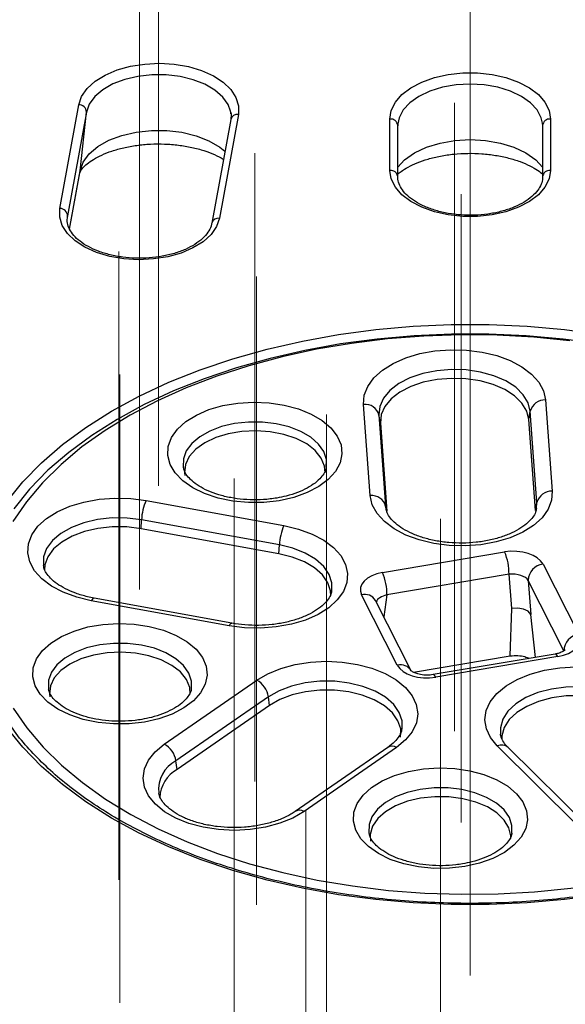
# Model space of a CAD drawing. Header units: millimetres. Extents: x 200 to 5740, y 200 to 4000.
# Tile 13 of 38: x 4275 to 4346, y 2427 to 2554. Entities that reach past the tile are written whole.
import ezdxf

# ---------------------------------------------------------------- set-up
doc = ezdxf.new("R2010")
doc.units = ezdxf.units.MM
doc.header["$LTSCALE"] = 20
doc.linetypes.add('CENTERX2', pattern=[20.32, 12.7, -2.54, 2.54, -2.54])
doc.layers.add('FORMAT', color=7, linetype='Continuous')

msp = doc.modelspace()

# ---------------------------------------------------------------- linework, layer by layer
at = {"color": 7, "linetype": 'Continuous', "lineweight": 25}
for p, q in [((4280.377, 2529.959), (4282.814, 2543.345)), ((4283.805, 2542.397), (4281.368, 2529.011)), ((4282.992, 2534.813), (4283.805, 2542.397)), ((4302.4, 2541.46), (4299.963, 2528.073)), ((4303.384, 2542.097), (4300.946, 2528.711)), ((4322.923, 2534.882), (4322.923, 2541.506)), ((4343.605, 2541.506), (4343.605, 2534.882)), ((4323.931, 2540.897), (4323.919, 2540.618)), ((4323.923, 2534.065), (4323.923, 2540.689)), ((4342.609, 2540.618), (4342.591, 2540.952)), ((4342.605, 2540.689), (4342.605, 2534.065)), ((4281.631, 2527.29), (4282.957, 2534.574)), ((4323.919, 2533.994), (4323.923, 2534.065)), ((4342.609, 2533.994), (4342.605, 2534.065)), ((4281.368, 2529.011), (4281.335, 2528.781)), ((4320.389, 2492.934), (4319.526, 2504.696)), ((4342.982, 2505.269), (4343.845, 2493.508)), ((4321.505, 2503.338), (4322.368, 2491.577)), ((4321.685, 2502.299), (4321.505, 2503.338)), ((4340.824, 2502.767), (4341.004, 2503.815)), ((4341.866, 2492.054), (4341.004, 2503.815)), ((4321.685, 2502.299), (4322.519, 2490.919)), ((4341.687, 2491.005), (4340.824, 2502.767)), ((4291.504, 2492.306), (4309.265, 2489.068)), ((4341.687, 2491.005), (4341.866, 2492.054)), ((4290.854, 2488.667), (4290.908, 2489.81)), ((4308.668, 2486.572), (4290.908, 2489.81)), ((4308.614, 2485.429), (4290.854, 2488.667)), ((4308.614, 2485.429), (4308.668, 2486.572)), ((4321.974, 2483.006), (4337.709, 2485.665)), ((4342.653, 2484.104), (4347.259, 2475.02)), ((4338.269, 2482.786), (4322.533, 2480.127)), ((4338.615, 2478.394), (4338.269, 2482.786)), ((4345.347, 2472.921), (4340.741, 2482.005)), ((4340.741, 2482.005), (4341.087, 2477.613)), ((4302.195, 2476.144), (4284.434, 2479.382)), ((4302.553, 2476.478), (4284.793, 2479.716)), ((4323.875, 2471.068), (4319.269, 2480.152)), ((4325.659, 2470.339), (4321.053, 2479.423)), ((4338.418, 2472.249), (4338.615, 2478.394)), ((4339.39, 2478.434), (4338.615, 2478.394)), ((4340.131, 2478.3), (4339.39, 2478.434)), ((4340.727, 2478.012), (4340.131, 2478.3)), ((4341.087, 2477.613), (4340.727, 2478.012)), ((4325.965, 2470.145), (4338.418, 2472.249)), ((4344.221, 2472.505), (4328.486, 2469.846)), ((4344.554, 2472.166), (4328.819, 2469.507)), ((4293.821, 2460.872), (4305.752, 2469.128)), ((4307.273, 2466.989), (4295.341, 2458.734)), ((4307.411, 2465.879), (4307.273, 2466.989)), ((4307.411, 2465.879), (4295.479, 2457.623)), ((4322.641, 2460.457), (4310.709, 2452.201)), ((4323.779, 2460.445), (4311.847, 2452.189)), ((4347.02, 2450.479), (4336.76, 2460.652)), ((4348.428, 2450.266), (4338.168, 2460.439)), ((4295.479, 2457.623), (4295.341, 2458.734))]:
    msp.add_line(p, q, dxfattribs=at)
at = {"color": 8, "linetype": 'Continuous', "lineweight": 25}
for p, q in [((4281.625, 2527.307), (4282.992, 2534.813)), ((4282.992, 2534.813), (4282.957, 2534.574)), ((4341.83, 2491.275), (4341.866, 2492.054)), ((4322.368, 2491.577), (4322.399, 2491.306)), ((4322.422, 2491.265), (4322.368, 2491.577)), ((4322.533, 2480.127), (4322.139, 2477.282)), ((4341.666, 2472.073), (4341.087, 2477.613))]:
    msp.add_line(p, q, dxfattribs=at)
at = {"color": 7, "linetype": 'Continuous', "lineweight": 25, "flags": 128}
for points in [[(4282.814, 2543.345), (4283.188, 2544.425), (4283.899, 2545.448), (4284.924, 2546.377), (4286.227, 2547.182), (4287.764, 2547.835), (4289.482, 2548.314), (4291.324, 2548.602), (4293.226, 2548.69), (4295.124, 2548.575), (4296.953, 2548.261), (4298.651, 2547.758), (4300.16, 2547.083), (4301.428, 2546.26), (4302.412, 2545.316), (4303.08, 2544.284), (4303.407, 2543.199), (4303.384, 2542.097)], [(4322.923, 2541.506), (4323.099, 2542.603), (4323.621, 2543.662), (4324.472, 2544.649), (4325.622, 2545.528), (4327.032, 2546.27), (4328.655, 2546.85), (4330.434, 2547.248), (4332.31, 2547.45), (4334.218, 2547.45), (4336.094, 2547.248), (4337.874, 2546.85), (4339.496, 2546.27), (4340.906, 2545.528), (4342.056, 2544.649), (4342.907, 2543.662), (4343.429, 2542.603), (4343.605, 2541.506)], [(4302.426, 2542.167), (4302.405, 2542.327), (4302.367, 2542.523)], [(4343.605, 2534.882), (4343.429, 2533.785), (4342.907, 2532.725), (4342.056, 2531.739), (4340.906, 2530.86), (4339.496, 2530.118), (4337.874, 2529.538), (4336.094, 2529.14), (4334.218, 2528.937), (4332.31, 2528.937), (4330.434, 2529.14), (4328.655, 2529.538), (4327.032, 2530.118), (4325.622, 2530.86), (4324.472, 2531.739), (4323.621, 2532.725), (4323.099, 2533.785), (4322.923, 2534.882)], [(4300.946, 2528.711), (4300.573, 2527.63), (4299.861, 2526.608), (4298.837, 2525.679), (4297.534, 2524.874), (4295.997, 2524.221), (4294.278, 2523.742), (4292.437, 2523.453), (4290.534, 2523.365), (4288.637, 2523.48), (4286.808, 2523.795), (4285.11, 2524.298), (4283.601, 2524.973), (4282.333, 2525.796), (4281.349, 2526.74), (4280.681, 2527.772), (4280.354, 2528.857), (4280.377, 2529.959)], [(4273.532, 2492.133), (4275.605, 2494.695), (4278.008, 2497.16), (4280.726, 2499.513), (4283.745, 2501.741), (4287.046, 2503.83), (4290.611, 2505.77), (4294.419, 2507.549), (4298.449, 2509.157), (4302.679, 2510.584), (4307.082, 2511.824), (4311.636, 2512.867), (4316.313, 2513.709), (4321.086, 2514.345), (4325.929, 2514.771), (4330.815, 2514.985), (4335.714, 2514.985), (4340.599, 2514.771), (4345.442, 2514.345), (4350.215, 2513.709)], [(4346.126, 2512.894), (4341.463, 2513.354), (4336.754, 2513.61), (4332.025, 2513.659), (4327.302, 2513.502), (4322.614, 2513.139), (4317.987, 2512.572), (4313.447, 2511.805), (4309.021, 2510.841), (4304.734, 2509.688), (4300.61, 2508.35), (4296.673, 2506.836), (4292.946, 2505.155), (4289.45, 2503.316), (4286.204, 2501.329), (4283.228, 2499.207), (4280.539, 2496.96), (4278.152, 2494.603), (4276.081, 2492.148), (4274.337, 2489.61)], [(4349.958, 2512.496), (4345.257, 2513.122), (4340.487, 2513.541), (4335.676, 2513.752), (4330.852, 2513.752), (4326.041, 2513.541), (4321.271, 2513.122), (4316.57, 2512.496), (4311.964, 2511.666), (4307.479, 2510.638), (4303.142, 2509.418), (4298.977, 2508.012), (4295.008, 2506.429), (4291.257, 2504.677), (4287.746, 2502.766), (4284.495, 2500.708), (4281.523, 2498.514), (4278.846, 2496.197), (4276.48, 2493.77), (4274.438, 2491.246)], [(4319.526, 2504.696), (4319.618, 2505.876), (4320.064, 2507.029), (4320.849, 2508.119), (4321.951, 2509.115), (4323.335, 2509.985), (4324.96, 2510.702), (4326.776, 2511.247), (4328.729, 2511.6), (4330.758, 2511.753), (4332.802, 2511.7), (4334.799, 2511.443), (4336.688, 2510.989), (4338.413, 2510.353), (4339.919, 2509.554), (4341.163, 2508.616), (4342.105, 2507.567), (4342.718, 2506.44), (4342.982, 2505.269)], [(4341.004, 2503.815), (4340.736, 2504.908), (4340.104, 2505.951), (4339.131, 2506.902), (4337.856, 2507.725), (4336.327, 2508.389), (4334.604, 2508.868), (4332.751, 2509.143), (4330.841, 2509.205), (4328.947, 2509.05), (4327.142, 2508.685), (4325.495, 2508.124), (4324.069, 2507.388), (4322.919, 2506.505), (4322.089, 2505.51), (4321.612, 2504.441), (4321.505, 2503.338)], [(4340.824, 2502.767), (4340.561, 2503.84), (4339.941, 2504.863), (4338.986, 2505.797), (4337.735, 2506.605), (4336.234, 2507.256), (4334.542, 2507.726), (4332.724, 2507.997), (4330.849, 2508.057), (4328.99, 2507.906), (4327.218, 2507.547), (4325.601, 2506.996), (4324.201, 2506.274), (4323.072, 2505.408), (4322.258, 2504.431), (4321.789, 2503.381), (4321.685, 2502.299)], [(4308.663, 2492.281), (4306.687, 2492.056), (4304.672, 2492.038), (4302.684, 2492.228), (4300.787, 2492.619), (4299.042, 2493.2), (4297.504, 2493.952), (4296.224, 2494.85), (4295.241, 2495.866), (4294.589, 2496.966), (4294.288, 2498.116), (4294.347, 2499.279), (4294.765, 2500.417), (4295.528, 2501.493), (4296.612, 2502.474), (4297.981, 2503.327), (4299.593, 2504.025), (4301.394, 2504.546), (4303.328, 2504.873), (4305.332, 2504.995), (4307.341, 2504.909), (4309.291, 2504.617), (4311.12, 2504.128), (4312.768, 2503.459), (4314.183, 2502.631), (4315.319, 2501.67), (4316.139, 2500.608), (4316.618, 2499.478), (4316.74, 2498.317), (4316.5, 2497.162), (4315.907, 2496.051), (4314.98, 2495.018), (4313.748, 2494.097), (4312.252, 2493.319), (4310.538, 2492.707), (4308.663, 2492.281)], [(4314.58, 2495.894), (4314.504, 2496.752), (4314.078, 2497.783), (4313.301, 2498.744), (4312.205, 2499.595), (4310.834, 2500.301), (4309.246, 2500.834), (4307.504, 2501.17), (4305.68, 2501.298), (4303.85, 2501.211), (4302.087, 2500.913), (4300.464, 2500.416), (4299.047, 2499.741), (4297.895, 2498.915), (4297.055, 2497.973), (4296.56, 2496.951), (4296.432, 2495.893), (4296.472, 2495.537)], [(4343.845, 2493.508), (4343.753, 2492.328), (4343.308, 2491.175), (4342.522, 2490.084), (4341.421, 2489.089), (4340.036, 2488.219), (4338.411, 2487.501), (4336.595, 2486.957), (4334.643, 2486.603), (4332.614, 2486.451), (4330.57, 2486.504), (4328.573, 2486.761), (4326.683, 2487.214), (4324.959, 2487.85), (4323.452, 2488.65), (4322.209, 2489.588), (4321.266, 2490.636), (4320.653, 2491.763), (4320.389, 2492.934)], [(4284.434, 2479.382), (4282.544, 2479.834), (4280.819, 2480.469), (4279.311, 2481.268), (4278.066, 2482.205), (4277.122, 2483.253), (4276.508, 2484.38), (4276.242, 2485.551), (4276.332, 2486.731), (4276.776, 2487.884), (4277.559, 2488.976), (4278.66, 2489.971), (4280.043, 2490.842), (4281.667, 2491.561), (4283.482, 2492.106), (4285.434, 2492.46), (4287.463, 2492.614), (4289.507, 2492.562), (4291.504, 2492.306)], [(4290.854, 2488.667), (4289.016, 2488.89), (4287.139, 2488.903), (4285.293, 2488.703), (4283.55, 2488.3), (4281.977, 2487.708), (4280.635, 2486.95), (4279.574, 2486.056), (4278.835, 2485.059), (4278.448, 2483.999), (4278.391, 2483.358)], [(4309.265, 2489.068), (4311.155, 2488.615), (4312.88, 2487.98), (4314.388, 2487.182), (4315.633, 2486.244), (4316.577, 2485.196), (4317.191, 2484.069), (4317.457, 2482.898), (4317.367, 2481.718), (4316.923, 2480.565), (4316.139, 2479.474), (4315.039, 2478.478), (4313.656, 2477.607), (4312.032, 2476.889), (4310.217, 2476.344), (4308.265, 2475.989), (4306.236, 2475.835), (4304.192, 2475.888), (4302.195, 2476.144)], [(4315.304, 2479.998), (4315.272, 2480.635), (4314.927, 2481.701), (4314.228, 2482.707), (4313.202, 2483.615), (4311.89, 2484.39), (4310.341, 2485.003), (4308.614, 2485.429)], [(4291.273, 2463.729), (4289.296, 2463.504), (4287.282, 2463.486), (4285.294, 2463.676), (4283.397, 2464.067), (4281.651, 2464.648), (4280.114, 2465.4), (4278.833, 2466.298), (4277.851, 2467.314), (4277.199, 2468.414), (4276.897, 2469.564), (4276.956, 2470.727), (4277.374, 2471.865), (4278.137, 2472.941), (4279.221, 2473.922), (4280.591, 2474.775), (4282.202, 2475.473), (4284.004, 2475.994), (4285.937, 2476.321), (4287.941, 2476.443), (4289.95, 2476.357), (4291.901, 2476.065), (4293.729, 2475.576), (4295.378, 2474.907), (4296.792, 2474.079), (4297.928, 2473.118), (4298.749, 2472.056), (4299.227, 2470.926), (4299.349, 2469.765), (4299.11, 2468.61), (4298.517, 2467.499), (4297.59, 2466.466), (4296.358, 2465.545), (4294.861, 2464.767), (4293.148, 2464.155), (4291.273, 2463.729)], [(4297.189, 2467.342), (4297.114, 2468.2), (4296.688, 2469.231), (4295.911, 2470.192), (4294.814, 2471.043), (4293.444, 2471.749), (4291.855, 2472.282), (4290.114, 2472.618), (4288.29, 2472.746), (4286.459, 2472.659), (4284.696, 2472.361), (4283.073, 2471.864), (4281.657, 2471.189), (4280.505, 2470.363), (4279.664, 2469.421), (4279.17, 2468.399), (4279.041, 2467.341), (4279.082, 2466.985)], [(4305.752, 2469.128), (4307.195, 2469.965), (4308.868, 2470.646), (4310.72, 2471.148), (4312.695, 2471.457), (4314.733, 2471.563), (4316.772, 2471.463), (4318.75, 2471.161), (4320.607, 2470.665), (4322.286, 2469.99), (4323.737, 2469.157), (4324.915, 2468.191), (4325.785, 2467.122), (4326.32, 2465.982), (4326.504, 2464.805), (4326.332, 2463.628), (4325.808, 2462.487), (4324.948, 2461.415), (4323.779, 2460.445)], [(4336.76, 2460.652), (4335.888, 2461.721), (4335.351, 2462.861), (4335.165, 2464.037), (4335.336, 2465.214), (4335.859, 2466.356), (4336.717, 2467.429), (4337.884, 2468.399), (4339.326, 2469.237), (4340.998, 2469.918), (4342.849, 2470.421), (4344.823, 2470.731), (4346.861, 2470.838), (4348.9, 2470.74), (4350.878, 2470.438), (4352.736, 2469.943), (4354.416, 2469.269), (4355.869, 2468.437), (4357.048, 2467.471)], [(4324.297, 2461.787), (4324.305, 2462.834), (4323.954, 2463.899), (4323.249, 2464.904), (4322.219, 2465.81), (4320.902, 2466.583), (4319.349, 2467.192), (4317.62, 2467.615), (4315.782, 2467.835), (4313.904, 2467.844), (4312.06, 2467.641), (4310.319, 2467.234), (4308.75, 2466.639), (4307.411, 2465.879)], [(4355.182, 2464.394), (4354.082, 2465.273), (4352.707, 2466.011), (4351.109, 2466.58), (4349.349, 2466.958), (4347.495, 2467.131), (4345.619, 2467.092), (4343.792, 2466.842), (4342.085, 2466.391), (4340.562, 2465.756), (4339.284, 2464.962), (4338.298, 2464.04), (4337.643, 2463.024), (4337.344, 2461.954), (4337.328, 2461.484)], [(4274.375, 2465.5), (4276.126, 2462.964), (4278.206, 2460.511), (4280.6, 2458.156), (4283.297, 2455.913), (4286.279, 2453.793), (4289.531, 2451.81), (4293.033, 2449.974), (4296.765, 2448.297), (4300.707, 2446.787), (4304.835, 2445.454), (4309.126, 2444.305), (4313.555, 2443.346), (4318.097, 2442.584), (4322.726, 2442.022), (4327.415, 2441.664), (4332.138, 2441.511), (4336.867, 2441.565), (4341.576, 2441.826), (4346.237, 2442.291), (4350.824, 2442.959)], [(4350.215, 2441.462), (4345.442, 2440.826), (4340.599, 2440.401), (4335.714, 2440.187), (4330.815, 2440.187), (4325.929, 2440.401), (4321.086, 2440.826), (4316.313, 2441.462), (4311.636, 2442.304), (4307.082, 2443.348), (4302.679, 2444.587), (4298.449, 2446.015), (4294.419, 2447.622), (4290.611, 2449.401), (4287.046, 2451.341), (4283.745, 2453.431), (4280.726, 2455.659), (4278.008, 2458.012), (4275.605, 2460.476), (4273.532, 2463.039)], [(4311.847, 2452.189), (4310.405, 2451.352), (4308.732, 2450.671), (4306.88, 2450.169), (4304.905, 2449.86), (4302.867, 2449.754), (4300.828, 2449.854), (4298.85, 2450.156), (4296.993, 2450.652), (4295.314, 2451.327), (4293.863, 2452.16), (4292.685, 2453.126), (4291.815, 2454.195), (4291.28, 2455.335), (4291.095, 2456.511), (4291.268, 2457.689), (4291.792, 2458.83), (4292.652, 2459.902), (4293.821, 2460.872)], [(4332.59, 2445.099), (4330.613, 2444.873), (4328.599, 2444.855), (4326.611, 2445.045), (4324.714, 2445.437), (4322.968, 2446.018), (4321.431, 2446.769), (4320.15, 2447.667), (4319.168, 2448.683), (4318.516, 2449.784), (4318.214, 2450.934), (4318.273, 2452.096), (4318.691, 2453.234), (4319.454, 2454.311), (4320.538, 2455.291), (4321.908, 2456.144), (4323.519, 2456.842), (4325.321, 2457.363), (4327.254, 2457.69), (4329.258, 2457.812), (4331.267, 2457.726), (4333.218, 2457.434), (4335.046, 2456.946), (4336.694, 2456.277), (4338.109, 2455.448), (4339.245, 2454.488), (4340.066, 2453.425), (4340.544, 2452.296), (4340.666, 2451.135), (4340.427, 2449.98), (4339.834, 2448.868), (4338.907, 2447.835), (4337.675, 2446.915), (4336.178, 2446.136), (4334.465, 2445.524), (4332.59, 2445.099)], [(4326.882, 2453.905), (4325.18, 2453.506), (4323.653, 2452.917), (4322.362, 2452.163), (4321.36, 2451.274), (4320.689, 2450.287), (4320.376, 2449.242), (4320.399, 2448.355)], [(4338.507, 2448.718), (4338.506, 2449.04), (4338.263, 2450.091), (4337.658, 2451.093), (4336.717, 2452.003), (4335.477, 2452.786), (4333.99, 2453.408), (4332.316, 2453.845), (4330.524, 2454.078), (4328.688, 2454.099), (4326.882, 2453.905)]]:
    msp.add_lwpolyline(points, dxfattribs=at)
at = {"color": 8, "linetype": 'Continuous', "lineweight": 25, "flags": 128}
for points in [[(4302.367, 2542.523), (4302.059, 2543.366), (4301.369, 2544.345), (4300.362, 2545.228), (4299.075, 2545.981), (4297.558, 2546.574), (4295.87, 2546.985), (4294.076, 2547.199), (4292.244, 2547.205), (4290.445, 2547.006), (4288.748, 2546.608), (4287.218, 2546.026), (4285.914, 2545.283), (4284.886, 2544.407), (4284.174, 2543.433), (4283.805, 2542.397)], [(4342.591, 2540.952), (4342.43, 2541.671), (4341.898, 2542.683), (4341.034, 2543.615), (4339.872, 2544.433), (4338.456, 2545.104), (4336.84, 2545.602), (4335.087, 2545.909), (4333.264, 2546.013), (4331.441, 2545.909), (4329.688, 2545.602), (4328.072, 2545.104), (4326.656, 2544.433), (4325.494, 2543.615), (4324.63, 2542.683), (4324.098, 2541.671), (4323.931, 2540.897)], [(4282.992, 2534.813), (4283.393, 2535.94), (4284.168, 2536.999), (4285.285, 2537.951), (4286.703, 2538.759), (4288.367, 2539.392), (4290.213, 2539.825), (4292.169, 2540.042), (4294.161, 2540.035), (4296.113, 2539.803), (4297.948, 2539.356), (4299.598, 2538.711), (4300.997, 2537.892), (4301.655, 2537.366)], [(4323.923, 2535.296), (4324.814, 2536.244), (4326.078, 2537.133), (4327.618, 2537.863), (4329.375, 2538.405), (4331.281, 2538.739), (4333.264, 2538.852), (4335.247, 2538.739), (4337.153, 2538.405), (4338.91, 2537.863), (4340.45, 2537.133), (4341.714, 2536.244), (4342.605, 2535.296)], [(4314.716, 2496.557), (4314.728, 2497.574), (4314.391, 2498.604), (4313.713, 2499.575), (4312.719, 2500.452), (4311.448, 2501.2), (4309.949, 2501.791), (4308.279, 2502.201), (4306.503, 2502.415), (4304.688, 2502.426), (4302.905, 2502.231), (4301.221, 2501.84), (4299.703, 2501.266), (4298.407, 2500.533), (4297.384, 2499.667), (4296.673, 2498.703), (4296.302, 2497.678), (4296.284, 2496.63), (4296.304, 2496.515)], [(4290.908, 2489.81), (4289.036, 2490.037), (4287.123, 2490.05), (4285.243, 2489.847), (4283.467, 2489.436), (4281.865, 2488.833), (4280.497, 2488.061), (4279.416, 2487.15), (4278.664, 2486.134), (4278.27, 2485.054), (4278.248, 2483.95), (4278.249, 2483.945)], [(4315.448, 2480.695), (4315.451, 2481.688), (4315.099, 2482.774), (4314.387, 2483.799), (4313.343, 2484.724), (4312.005, 2485.513), (4310.427, 2486.137), (4308.668, 2486.572)], [(4284.793, 2479.716), (4284.742, 2479.715), (4284.645, 2479.664), (4284.541, 2479.552), (4284.434, 2479.382)], [(4302.195, 2476.144), (4302.302, 2476.314), (4302.405, 2476.426), (4302.502, 2476.477), (4302.553, 2476.478)], [(4297.325, 2468.005), (4297.337, 2469.022), (4297.001, 2470.052), (4296.322, 2471.023), (4295.329, 2471.9), (4294.058, 2472.648), (4292.559, 2473.239), (4290.889, 2473.649), (4289.112, 2473.863), (4287.298, 2473.874), (4285.514, 2473.679), (4283.831, 2473.288), (4282.312, 2472.714), (4281.016, 2471.981), (4279.993, 2471.115), (4279.283, 2470.151), (4278.911, 2469.126), (4278.894, 2468.078), (4278.913, 2467.963)], [(4344.554, 2472.166), (4344.439, 2472.359), (4344.328, 2472.474), (4344.227, 2472.506), (4344.221, 2472.505)], [(4324.484, 2462.87), (4324.484, 2463.887), (4324.126, 2464.972), (4323.409, 2465.996), (4322.359, 2466.919), (4321.017, 2467.706), (4319.435, 2468.327), (4317.674, 2468.758), (4315.801, 2468.982), (4313.888, 2468.991), (4312.009, 2468.784), (4310.236, 2468.37), (4308.637, 2467.764), (4307.273, 2466.989)], [(4328.819, 2469.507), (4328.704, 2469.7), (4328.593, 2469.815), (4328.492, 2469.846), (4328.486, 2469.846)], [(4355.337, 2465.49), (4354.217, 2466.386), (4352.816, 2467.138), (4351.188, 2467.717), (4349.395, 2468.102), (4347.507, 2468.278), (4345.595, 2468.238), (4343.734, 2467.984), (4341.994, 2467.524), (4340.443, 2466.878), (4339.141, 2466.069), (4338.137, 2465.129), (4337.469, 2464.094), (4337.165, 2463.004), (4337.18, 2462.187)], [(4338.642, 2449.374), (4338.654, 2450.391), (4338.317, 2451.421), (4337.639, 2452.393), (4336.646, 2453.27), (4335.375, 2454.018), (4333.876, 2454.608), (4332.206, 2455.018), (4330.429, 2455.233), (4328.615, 2455.243), (4326.831, 2455.049), (4325.148, 2454.657), (4323.629, 2454.084), (4322.333, 2453.35), (4321.31, 2452.485), (4320.6, 2451.521), (4320.228, 2450.495), (4320.21, 2449.447), (4320.23, 2449.332)]]:
    msp.add_lwpolyline(points, dxfattribs=at)
at = {"color": 7, "linetype": 'Continuous', "lineweight": 25}
for centre, radius, start, end in [((4282.84, 2542.38), 0.965, 1.01577, 91.52071), ((4280.403, 2528.994), 0.965, 1.01577, 91.52071), ((4319.715, 2502.849), 1.856, 15.27721, 95.82274), ((4342.903, 2503.304), 1.966, 87.67396, 164.94971), ((4320.577, 2491.088), 1.856, 15.27721, 95.82274), ((4343.765, 2491.543), 1.966, 87.67396, 164.94971), ((4297.459, 2489.563), 6.556, 155.274, 177.84814), ((4315.22, 2486.325), 6.556, 155.274, 177.84814), ((4331.245, 2482.914), 7.025, 358.95202, 23.05167), ((4342.892, 2481.965), 2.152, 96.38383, 178.93873), ((4315.509, 2480.255), 7.025, 358.95202, 23.05167), ((4347.498, 2472.881), 2.152, 96.38383, 178.93873), ((4304.392, 2466.55), 2.915, 8.67106, 62.17043), ((4292.46, 2458.294), 2.915, 8.67106, 62.17043), ((4297.628, 2453.813), 4.374, 119.42788, 177.84301)]:
    msp.add_arc(centre, radius, start, end, dxfattribs=at)
at = {"color": 8, "linetype": 'Continuous', "lineweight": 25}
for centre, radius, start, end in [((4303.244, 2541.235), 0.874, 80.79363, 165.08462), ((4323.011, 2540.593), 0.917, 6.01602, 95.5179), ((4343.517, 2540.593), 0.917, 84.4821, 173.98398), ((4323.011, 2533.969), 0.917, 6.01602, 95.5179), ((4343.517, 2533.969), 0.917, 84.4821, 173.98398), ((4300.827, 2527.816), 0.903, 82.38935, 162.70765), ((4319.667, 2478.579), 1.622, 31.35474, 104.21259), ((4324.274, 2469.498), 1.619, 30.73933, 104.24947), ((4323.201, 2459.499), 1.109, 58.55055, 120.28152), ((4337.294, 2459.425), 1.338, 49.25757, 113.55165), ((4297.278, 2455.028), 4.181, 117.59771, 186.08095), ((4311.268, 2451.212), 1.136, 59.32996, 119.20602)]:
    msp.add_arc(centre, radius, start, end, dxfattribs=at)
at = {"color": 7, "linetype": 'Continuous', "lineweight": 25}
for centre, major_axis, ratio, start_param, end_param in [((4338.808, 2483.435), (4.007, 0.022), 0.5796335, 0.2821439, 1.845344), ((4323.131, 2480.786), (4.023, -0.022), 0.5749044, 1.8657323, 3.4289324), ((4338.808, 2481.802), (2.01, -0.1), 0.4962812, 0.3037976, 1.8669978), ((4343.397, 2474.385), (4.023, -0.022), 0.5749044, 5.007325, 6.5705251), ((4327.72, 2471.736), (4.007, 0.022), 0.5796335, 3.4237365, 4.9869367)]:
    msp.add_ellipse(centre, major_axis=major_axis, ratio=ratio, start_param=start_param, end_param=end_param, dxfattribs=at)
at = {"color": 8, "linetype": 'Continuous', "lineweight": 25}
msp.add_ellipse((4323.131, 2479.153), major_axis=(2.032, 0.212), ratio=0.519604, start_param=1.8145893, end_param=2.8638751, dxfattribs=at)
at = {"color": 7, "linetype": 'Continuous', "lineweight": 25}
for points, knots in [([(4302.365, 2542.45), (4302.377, 2542.415), (4302.498, 2542.079), (4302.446, 2541.752), (4302.4, 2541.46)], [0, 0, 0, 0, 0.1043635, 1, 1, 1, 1]), ([(4282.957, 2534.574), (4282.96, 2534.586), (4282.967, 2534.62), (4283.034, 2534.796), (4283.309, 2535.192), (4283.844, 2535.717), (4284.669, 2536.304), (4285.752, 2536.878), (4287.071, 2537.397), (4288.593, 2537.826), (4290.273, 2538.133), (4292.056, 2538.298), (4293.882, 2538.31), (4295.686, 2538.165), (4297.402, 2537.872), (4298.978, 2537.449), (4300.319, 2536.928), (4301.153, 2536.526), (4301.449, 2536.322), (4301.463, 2536.312)], [0, 0, 0, 0, 0.0338875, 0.0995419, 0.1596384, 0.2229053, 0.2845886, 0.3465571, 0.409511, 0.4736629, 0.5388742, 0.6048606, 0.6712842, 0.7377922, 0.8039234, 0.8693306, 0.9337163, 0.996889, 1, 1, 1, 1]), ([(4323.923, 2534.378), (4324.057, 2534.498), (4324.393, 2534.797), (4325.249, 2535.326), (4326.422, 2535.881), (4327.83, 2536.368), (4329.421, 2536.751), (4331.15, 2537.003), (4332.958, 2537.107), (4334.783, 2537.055), (4336.559, 2536.848), (4338.223, 2536.5), (4339.718, 2536.033), (4340.984, 2535.483), (4341.98, 2534.908), (4342.406, 2534.555), (4342.605, 2534.39)], [0, 0, 0, 0, 0.047488, 0.118376, 0.1899113, 0.2627502, 0.3369311, 0.4122087, 0.4882234, 0.5645769, 0.6408183, 0.7164571, 0.7911179, 0.864496, 0.936458, 1, 1, 1, 1]), ([(4342.605, 2534.065), (4342.599, 2533.936), (4342.581, 2533.548), (4342.369, 2532.902), (4341.853, 2532.102), (4341.05, 2531.324), (4339.965, 2530.607), (4338.657, 2530.003), (4337.167, 2529.534), (4335.54, 2529.221), (4333.833, 2529.075), (4332.104, 2529.106), (4330.415, 2529.31), (4328.826, 2529.68), (4327.394, 2530.199), (4326.168, 2530.84), (4325.188, 2531.572), (4324.48, 2532.356), (4324.046, 2533.161), (4323.928, 2533.724), (4323.923, 2534.028), (4323.923, 2534.065)], [0, 0, 0, 0, 0.0286508, 0.0859375, 0.1402741, 0.1981213, 0.2547343, 0.3111314, 0.3676316, 0.4243523, 0.4812534, 0.5382448, 0.5952163, 0.6520305, 0.7085815, 0.7647863, 0.8206486, 0.8763937, 0.9325553, 0.9918293, 1, 1, 1, 1]), ([(4299.963, 2528.073), (4299.933, 2527.942), (4299.844, 2527.559), (4299.5, 2526.888), (4298.807, 2526.084), (4297.814, 2525.328), (4296.59, 2524.677), (4295.166, 2524.153), (4293.586, 2523.777), (4291.904, 2523.565), (4290.176, 2523.526), (4288.464, 2523.663), (4286.829, 2523.97), (4285.329, 2524.433), (4284.017, 2525.03), (4282.937, 2525.731), (4282.12, 2526.5), (4281.586, 2527.297), (4281.294, 2528.117), (4281.338, 2528.669), (4281.361, 2528.963)], [0, 0, 0, 0, 0.0286793, 0.0840273, 0.1430045, 0.1999453, 0.2563723, 0.3128043, 0.3694398, 0.426281, 0.4832504, 0.5402474, 0.5971372, 0.6538043, 0.7101522, 0.7661384, 0.8218905, 0.8777701, 0.934859, 1, 1, 1, 1]), ([(4308.33, 2492.62), (4308.047, 2492.577), (4307.214, 2492.45), (4305.774, 2492.362), (4304.053, 2492.419), (4302.383, 2492.644), (4300.826, 2493.024), (4299.442, 2493.537), (4298.279, 2494.151), (4297.373, 2494.825), (4296.75, 2495.506), (4296.406, 2496.088), (4296.346, 2496.4), (4296.32, 2496.533)], [0, 0, 0, 0, 0.051144, 0.1502475, 0.2495947, 0.3488153, 0.4474955, 0.5453113, 0.6420173, 0.7376254, 0.8328298, 0.929015, 1, 1, 1, 1]), ([(4314.707, 2496.562), (4314.707, 2496.543), (4314.703, 2496.34), (4314.515, 2495.925), (4314.068, 2495.256), (4313.323, 2494.561), (4312.294, 2493.894), (4311.035, 2493.318), (4309.693, 2492.884), (4308.747, 2492.701), (4308.33, 2492.62)], [0, 0, 0, 0, 0.0157152, 0.1655622, 0.3043032, 0.4525053, 0.5967288, 0.7406874, 0.8855972, 1, 1, 1, 1]), ([(4341.806, 2491.262), (4341.779, 2491.108), (4341.719, 2490.764), (4341.365, 2490.151), (4340.745, 2489.45), (4339.843, 2488.752), (4338.668, 2488.104), (4337.278, 2487.561), (4335.715, 2487.147), (4334.027, 2486.883), (4332.27, 2486.784), (4330.504, 2486.854), (4328.793, 2487.092), (4327.197, 2487.484), (4325.772, 2488.011), (4324.567, 2488.641), (4323.616, 2489.336), (4322.945, 2490.046), (4322.534, 2490.714), (4322.456, 2491.094), (4322.417, 2491.282)], [0, 0, 0, 0, 0.0450084, 0.1004093, 0.153616, 0.210296, 0.2664908, 0.3228058, 0.3795499, 0.4367114, 0.4941591, 0.551725, 0.6092067, 0.6663902, 0.7231042, 0.7792189, 0.8347364, 0.8900061, 0.9457372, 1, 1, 1, 1]), ([(4284.793, 2479.716), (4284.51, 2479.773), (4283.682, 2479.937), (4282.405, 2480.323), (4281.07, 2480.897), (4279.973, 2481.561), (4279.139, 2482.269), (4278.592, 2482.97), (4278.319, 2483.518), (4278.289, 2483.811), (4278.279, 2483.913)], [0, 0, 0, 0, 0.0746529, 0.2182502, 0.3606673, 0.5015125, 0.6410779, 0.7806233, 0.9230718, 1, 1, 1, 1]), ([(4315.41, 2480.666), (4315.391, 2480.52), (4315.35, 2480.186), (4315.009, 2479.583), (4314.408, 2478.882), (4313.522, 2478.18), (4312.362, 2477.527), (4310.985, 2476.976), (4309.432, 2476.554), (4307.749, 2476.279), (4305.996, 2476.172), (4304.233, 2476.222), (4303.11, 2476.393), (4302.553, 2476.478)], [0, 0, 0, 0, 0.071076, 0.1627693, 0.2505958, 0.3441696, 0.4367907, 0.5295741, 0.623053, 0.7172291, 0.8118933, 0.9067706, 1, 1, 1, 1]), ([(4345.492, 2473.022), (4345.492, 2473.023), (4345.507, 2473.056), (4345.436, 2472.945), (4345.138, 2472.771), (4344.695, 2472.598), (4344.356, 2472.531), (4344.221, 2472.505)], [0, 0, 0, 0, 0.0078025, 0.2750001, 0.5444807, 0.8181036, 1, 1, 1, 1]), ([(4338.418, 2472.249), (4338.753, 2472.283), (4339.389, 2472.346), (4340.271, 2472.215), (4340.696, 2472.024), (4340.882, 2471.94)], [0, 0, 0, 0, 0.3864488, 0.7322469, 1, 1, 1, 1]), ([(4328.486, 2469.846), (4328.354, 2469.827), (4327.965, 2469.772), (4327.264, 2469.776), (4326.529, 2469.907), (4325.999, 2470.105), (4325.686, 2470.31), (4325.659, 2470.346), (4325.645, 2470.365)], [0, 0, 0, 0, 0.1022858, 0.3015522, 0.5034828, 0.6728885, 0.8297416, 1, 1, 1, 1]), ([(4395.194, 2467.983), (4394.999, 2467.557), (4394.426, 2466.311), (4393.247, 2464.276), (4391.562, 2461.91), (4389.587, 2459.616), (4387.336, 2457.406), (4384.819, 2455.29), (4382.048, 2453.277), (4379.036, 2451.38), (4375.798, 2449.605), (4372.348, 2447.964), (4368.705, 2446.465), (4364.885, 2445.114), (4360.907, 2443.92), (4356.792, 2442.888), (4352.56, 2442.024), (4348.231, 2441.333), (4343.828, 2440.818), (4339.371, 2440.481), (4334.885, 2440.325), (4330.39, 2440.351), (4325.909, 2440.557), (4321.465, 2440.944), (4317.08, 2441.509), (4312.775, 2442.249), (4308.573, 2443.16), (4304.494, 2444.238), (4300.558, 2445.476), (4296.785, 2446.87), (4293.195, 2448.41), (4289.803, 2450.088), (4286.628, 2451.897), (4283.684, 2453.826), (4280.988, 2455.866), (4278.543, 2458.003), (4276.393, 2460.234), (4274.933, 2461.939), (4274.285, 2462.914), (4274.162, 2463.099)], [0, 0, 0, 0, 0.0146168, 0.0427931, 0.0709058, 0.0989495, 0.1269431, 0.1549042, 0.182847, 0.2107816, 0.2387146, 0.2666496, 0.2945899, 0.3225369, 0.3504912, 0.3784526, 0.4064205, 0.434394, 0.4623721, 0.4903537, 0.5183375, 0.5463224, 0.5743071, 0.60229, 0.6302698, 0.6582454, 0.6862154, 0.7141787, 0.7421343, 0.7700813, 0.7980191, 0.8259475, 0.8538674, 0.8817807, 0.9096909, 0.9376021, 0.9655222, 0.9934629, 1, 1, 1, 1]), ([(4290.94, 2464.068), (4290.656, 2464.025), (4289.823, 2463.898), (4288.383, 2463.81), (4286.663, 2463.867), (4284.992, 2464.092), (4283.436, 2464.472), (4282.051, 2464.985), (4280.889, 2465.599), (4279.983, 2466.273), (4279.359, 2466.954), (4279.016, 2467.536), (4278.956, 2467.848), (4278.93, 2467.981)], [0, 0, 0, 0, 0.051144, 0.1502475, 0.2495947, 0.3488153, 0.4474955, 0.5453113, 0.6420173, 0.7376254, 0.8328298, 0.929015, 1, 1, 1, 1]), ([(4297.317, 2468.01), (4297.316, 2467.991), (4297.313, 2467.788), (4297.125, 2467.373), (4296.678, 2466.704), (4295.932, 2466.009), (4294.903, 2465.342), (4293.644, 2464.766), (4292.303, 2464.332), (4291.357, 2464.149), (4290.94, 2464.068)], [0, 0, 0, 0, 0.0157152, 0.1655622, 0.3043032, 0.4525053, 0.5967288, 0.7406874, 0.8855972, 1, 1, 1, 1]), ([(4324.446, 2462.844), (4324.436, 2462.73), (4324.407, 2462.426), (4324.109, 2461.866), (4323.559, 2461.16), (4322.954, 2460.697), (4322.641, 2460.457)], [0, 0, 0, 0, 0.1689575, 0.44856244, 0.71435109, 1, 1, 1, 1]), ([(4338.168, 2460.439), (4338.052, 2460.56), (4337.712, 2460.918), (4337.37, 2461.496), (4337.191, 2461.924), (4337.193, 2462.134), (4337.193, 2462.15)], [0, 0, 0, 0, 0.1948463, 0.5748632, 0.9679121, 1, 1, 1, 1]), ([(4310.709, 2452.201), (4310.531, 2452.084), (4310.01, 2451.741), (4308.956, 2451.226), (4307.51, 2450.722), (4305.9, 2450.354), (4304.183, 2450.142), (4302.417, 2450.097), (4300.662, 2450.222), (4298.981, 2450.511), (4297.434, 2450.95), (4296.075, 2451.514), (4294.949, 2452.169), (4294.085, 2452.875), (4293.505, 2453.579), (4293.205, 2454.149), (4293.163, 2454.456), (4293.147, 2454.572)], [0, 0, 0, 0, 0.03636631, 0.10651375, 0.17715913, 0.24836505, 0.32004974, 0.39202761, 0.46408244, 0.53593575, 0.60734449, 0.67810427, 0.74808794, 0.81739785, 0.88661467, 0.95700466, 1, 1, 1, 1]), ([(4332.257, 2445.438), (4331.973, 2445.394), (4331.14, 2445.267), (4329.7, 2445.179), (4327.98, 2445.236), (4326.309, 2445.462), (4324.753, 2445.842), (4323.368, 2446.355), (4322.206, 2446.969), (4321.3, 2447.642), (4320.676, 2448.324), (4320.333, 2448.905), (4320.273, 2449.218), (4320.247, 2449.35)], [0, 0, 0, 0, 0.051144, 0.1502475, 0.2495947, 0.3488153, 0.4474955, 0.5453113, 0.6420173, 0.7376254, 0.8328298, 0.929015, 1, 1, 1, 1]), ([(4338.634, 2449.379), (4338.633, 2449.36), (4338.629, 2449.158), (4338.442, 2448.742), (4337.995, 2448.073), (4337.249, 2447.378), (4336.22, 2446.711), (4334.961, 2446.136), (4333.62, 2445.702), (4332.674, 2445.518), (4332.257, 2445.438)], [0, 0, 0, 0, 0.0157152, 0.1655622, 0.3043032, 0.4525053, 0.5967288, 0.7406874, 0.8855972, 1, 1, 1, 1])]:
    msp.add_open_spline(points, degree=3, knots=knots, dxfattribs=at)
at = {"layer": 'FORMAT', "linetype": 'CENTERX2', "lineweight": 18}
for p, q in [((4293.099, 2494.2), (4293.099, 2581.833)), ((4333.264, 2431.053), (4333.264, 2580.618)), ((4290.662, 2480.814), (4290.662, 2568.447)), ((4331.254, 2543.577), (4331.254, 2462.533)), ((4305.506, 2537.102), (4305.506, 2456.058)), ((4332.117, 2531.815), (4332.117, 2450.772)), ((4287.969, 2524.438), (4287.969, 2443.394)), ((4305.73, 2521.2), (4305.73, 2440.156)), ((4288.115, 2508.55), (4288.115, 2427.506)), ((4314.766, 2503.381), (4314.766, 2422.337)), ((4302.834, 2495.125), (4302.834, 2414.081)), ((4329.432, 2489.919), (4329.432, 2408.876)), ((4312.089, 2364.751), (4312.089, 2452.385))]:
    msp.add_line(p, q, dxfattribs=at)

doc.saveas('drawing.dxf')
